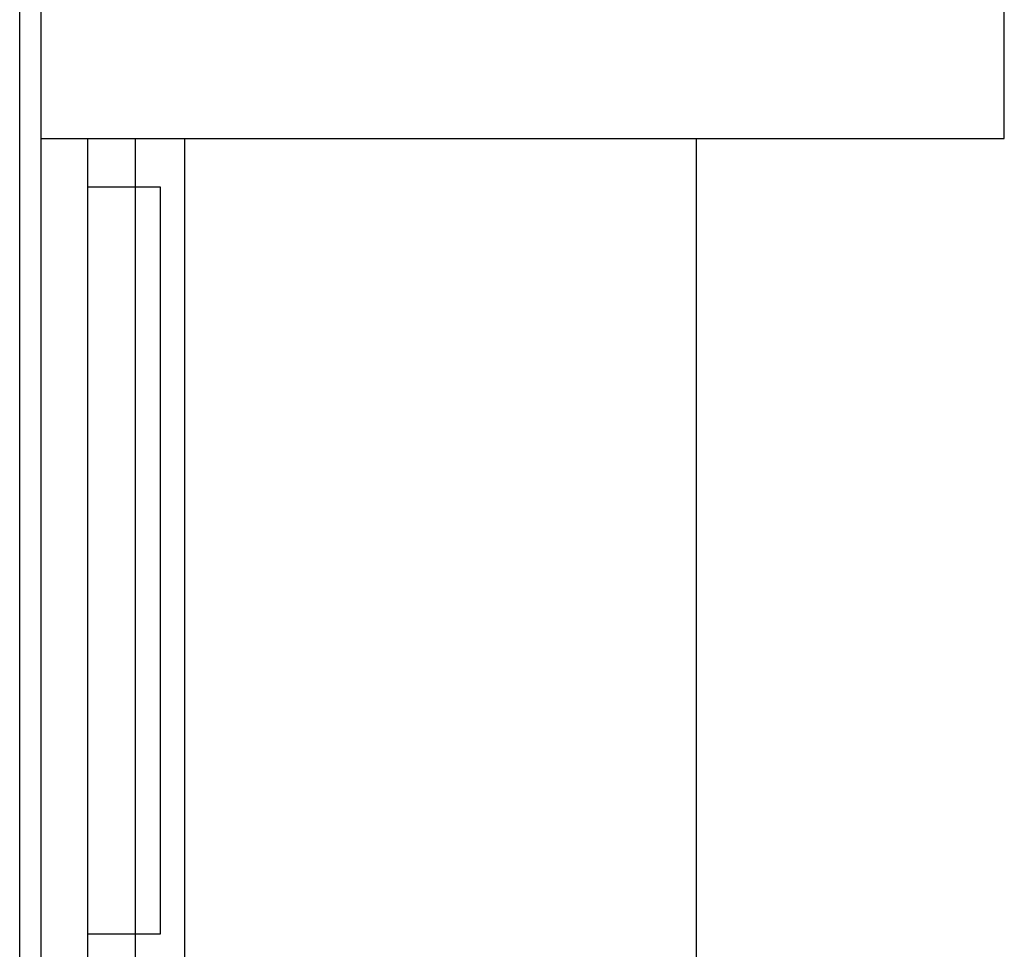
# Model space of a CAD drawing. Header units: millimetres. Extents: x 335 to 739279, y -1 to 84.
# Tile 175 of 244: x 382.87 to 384.23, y 52.37 to 53.65. Entities that reach past the tile are written whole.
import ezdxf

# ---------------------------------------------------------------- set-up
doc = ezdxf.new("R2010")
doc.units = ezdxf.units.MM
doc.header["$MEASUREMENT"] = 0

msp = doc.modelspace()

# ---------------------------------------------------------------- linework, layer by layer
at = {"color": 7}
for p, q in [((382.8728, 45.7409), (382.8728, 77.7009)), ((382.9018, 54.8149), (382.9018, 53.4889)), ((384.2288, 53.4889), (384.2288, 54.8149)), ((382.9018, 53.4889), (384.2288, 53.4889)), ((382.9018, 53.4889), (382.9018, 47.2259)), ((382.9668, 53.4219), (382.9668, 53.4889)), ((382.9668, 53.4889), (383.0318, 53.4889)), ((383.0318, 53.4889), (383.0318, 53.4219)), ((383.0998, 53.4889), (383.0998, 47.2259)), ((383.8048, 47.2259), (383.8048, 53.4889)), ((383.0318, 53.4219), (382.9668, 53.4219)), ((382.9668, 52.3939), (382.9668, 53.4219)), ((383.0668, 53.4219), (383.0318, 53.4219)), ((383.0318, 53.4219), (383.0318, 52.3939)), ((383.0668, 52.3939), (383.0668, 53.4219)), ((382.9668, 52.3269), (382.9668, 52.3939)), ((382.9668, 52.3939), (383.0318, 52.3939)), ((383.0318, 52.3939), (383.0668, 52.3939)), ((383.0318, 52.3939), (383.0318, 52.3269))]:
    msp.add_line(p, q, dxfattribs=at)

doc.saveas('drawing.dxf')
